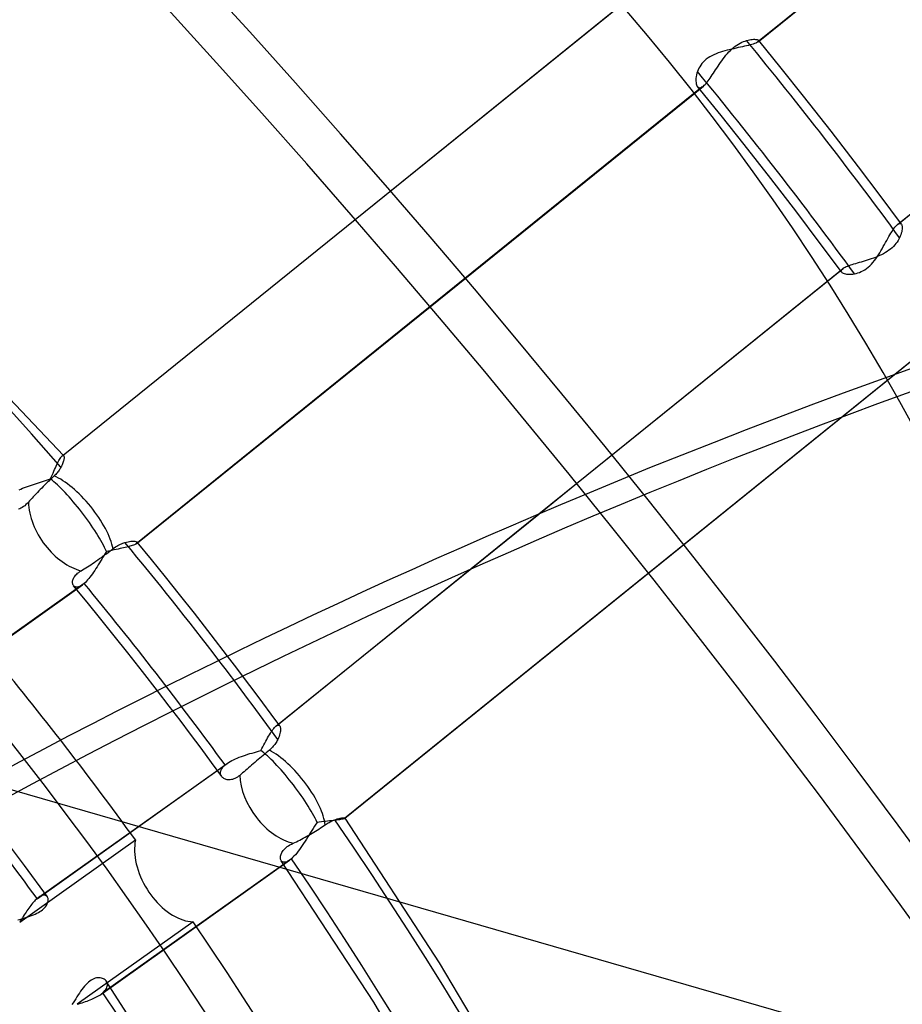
# Model space of a CAD drawing. Header units: millimetres. Extents: x -163 to 160, y -206 to 203.
# Tile 51 of 97: x 39 to 54, y 26 to 42. Entities that reach past the tile are written whole.
import ezdxf

# ---------------------------------------------------------------- set-up
doc = ezdxf.new("R2010")
doc.units = ezdxf.units.MM
doc.layers.add('MAIN-1', color=7, linetype='Continuous')
doc.layers.add('MAIN-2', color=7, linetype='Continuous')

msp = doc.modelspace()

# ---------------------------------------------------------------- linework, layer by layer
at = {"layer": 'MAIN-1'}
for p, q in [((40.106, 35.142), (44.94, 39.045)), ((40.106, 35.141), (44.94, 39.044)), ((40.114, 35.132), (36.484, 38.961)), ((41.339, 33.689), (46.18, 37.598)), ((40.114, 35.132), (40.117, 35.127)), ((40.118, 35.072), (40.116, 35.058)), ((40.117, 35.127), (40.119, 35.122)), ((40.12, 35.084), (40.118, 35.072)), ((40.119, 35.122), (40.12, 35.114)), ((40.12, 35.114), (40.121, 35.105)), ((40.121, 35.095), (40.12, 35.084)), ((40.121, 35.105), (40.121, 35.095)), ((40.046, 34.902), (40.037, 34.889)), ((40.055, 34.915), (40.046, 34.902)), ((40.063, 34.928), (40.055, 34.915)), ((40.07, 34.941), (40.063, 34.928)), ((40.08, 34.96), (40.07, 34.941)), ((40.088, 34.978), (40.08, 34.96)), ((40.096, 34.995), (40.088, 34.978)), ((40.102, 35.012), (40.096, 34.995)), ((40.108, 35.029), (40.102, 35.012)), ((40.112, 35.044), (40.108, 35.029)), ((40.116, 35.058), (40.112, 35.044)), ((39.913, 34.755), (39.891, 34.734)), ((39.935, 34.776), (39.913, 34.755)), ((39.956, 34.796), (39.935, 34.776)), ((39.97, 34.809), (39.956, 34.796)), ((39.982, 34.822), (39.97, 34.809)), ((39.995, 34.836), (39.982, 34.822)), ((40.006, 34.849), (39.995, 34.836)), ((40.017, 34.862), (40.006, 34.849)), ((40.027, 34.876), (40.017, 34.862)), ((40.037, 34.889), (40.027, 34.876)), ((39.727, 34.571), (39.704, 34.547)), ((39.751, 34.595), (39.727, 34.571)), ((39.773, 34.618), (39.751, 34.595)), ((39.796, 34.641), (39.773, 34.618)), ((39.82, 34.664), (39.796, 34.641)), ((39.843, 34.687), (39.82, 34.664)), ((39.867, 34.711), (39.843, 34.687)), ((39.891, 34.734), (39.867, 34.711)), ((47.979, 34.164), (48.606, 34.67)), ((47.983, 34.166), (48.607, 34.669)), ((39.592, 34.429), (39.571, 34.406)), ((39.612, 34.451), (39.592, 34.429)), ((39.634, 34.474), (39.612, 34.451)), ((39.657, 34.498), (39.634, 34.474)), ((39.68, 34.522), (39.657, 34.498)), ((39.704, 34.547), (39.68, 34.522)), ((39.387, 34.253), (39.366, 34.245)), ((39.407, 34.262), (39.387, 34.253)), ((39.428, 34.274), (39.407, 34.262)), ((39.449, 34.287), (39.428, 34.274)), ((39.469, 34.303), (39.449, 34.287)), ((39.489, 34.32), (39.469, 34.303)), ((39.51, 34.34), (39.489, 34.32)), ((39.53, 34.361), (39.51, 34.34)), ((39.55, 34.384), (39.53, 34.361)), ((39.571, 34.406), (39.55, 34.384)), ((40.932, 33.59), (40.953, 33.605)), ((40.953, 33.605), (40.973, 33.619)), ((40.973, 33.619), (40.993, 33.632)), ((40.993, 33.632), (41.013, 33.643)), ((41.013, 33.643), (41.033, 33.654)), ((41.033, 33.654), (41.053, 33.664)), ((41.053, 33.664), (41.073, 33.673)), ((41.073, 33.673), (41.092, 33.68)), ((41.092, 33.68), (41.111, 33.687)), ((41.111, 33.687), (41.129, 33.693)), ((41.129, 33.693), (41.155, 33.7)), ((41.155, 33.7), (41.18, 33.706)), ((41.18, 33.706), (41.203, 33.71)), ((41.203, 33.71), (41.225, 33.713)), ((41.225, 33.713), (41.245, 33.715)), ((41.245, 33.715), (41.263, 33.715)), ((41.263, 33.715), (41.28, 33.714)), ((41.28, 33.714), (41.295, 33.713)), ((41.295, 33.713), (41.307, 33.711)), ((41.307, 33.711), (41.317, 33.707)), ((41.317, 33.707), (41.325, 33.704)), ((41.325, 33.704), (41.33, 33.699)), ((41.566, 33.411), (41.33, 33.699)), ((40.709, 33.426), (40.738, 33.446)), ((40.738, 33.446), (40.765, 33.466)), ((40.765, 33.466), (40.793, 33.487)), ((40.793, 33.487), (40.822, 33.507)), ((40.822, 33.507), (40.851, 33.529)), ((40.851, 33.529), (40.879, 33.55)), ((40.879, 33.55), (40.906, 33.57)), ((40.906, 33.57), (40.932, 33.59)), ((40.453, 33.256), (40.48, 33.273)), ((40.48, 33.273), (40.508, 33.291)), ((40.508, 33.291), (40.535, 33.309)), ((40.535, 33.309), (40.562, 33.326)), ((40.562, 33.326), (40.59, 33.345)), ((40.59, 33.345), (40.619, 33.364)), ((40.619, 33.364), (40.649, 33.385)), ((40.649, 33.385), (40.679, 33.405)), ((40.679, 33.405), (40.709, 33.426)), ((41.801, 33.122), (41.566, 33.411)), ((40.276, 33.099), (40.284, 33.113)), ((40.284, 33.113), (40.293, 33.127)), ((40.293, 33.127), (40.303, 33.142)), ((40.303, 33.142), (40.316, 33.156)), ((40.316, 33.156), (40.33, 33.171)), ((40.33, 33.171), (40.345, 33.185)), ((40.345, 33.185), (40.363, 33.198)), ((40.363, 33.198), (40.381, 33.212)), ((40.381, 33.212), (40.402, 33.224)), ((40.402, 33.224), (40.427, 33.24)), ((40.427, 33.24), (40.453, 33.256)), ((42.033, 32.831), (41.801, 33.122)), ((40.261, 33.045), (40.263, 33.058)), ((40.261, 33.032), (40.261, 33.045)), ((40.262, 33.021), (40.261, 33.032)), ((40.264, 33.01), (40.262, 33.021)), ((40.263, 33.058), (40.266, 33.071)), ((40.267, 32.999), (40.264, 33.01)), ((40.266, 33.071), (40.27, 33.085)), ((40.271, 32.99), (40.267, 32.999)), ((40.27, 33.085), (40.276, 33.099)), ((40.276, 32.981), (40.271, 32.99)), ((40.505, 32.703), (40.279, 32.978)), ((38.88, 31.893), (40.325, 32.922)), ((42.279, 32.521), (42.033, 32.831)), ((40.73, 32.426), (40.505, 32.703)), ((42.556, 32.165), (42.279, 32.521)), ((40.953, 32.149), (40.73, 32.426)), ((41.177, 31.867), (40.953, 32.149)), ((42.829, 31.812), (42.556, 32.165)), ((41.419, 31.558), (41.177, 31.867)), ((41.668, 31.238), (41.419, 31.558))]:
    msp.add_line(p, q, dxfattribs=at)
for centre, major_axis, ratio, start_param, end_param in [((-0.5, -0.433), (86.414, -99.783), 0.75, 0.713724, 3.388402), ((-2.5, -2.165), (-83.796, 96.759), 0.75, -2.427868, -0.857072), ((-27, -23.383), (-83.796, 96.759), 0.75, -3.141592, -0.857072), ((-27, -23.383), (83.141, -96.003), 0.75, 0, 2.284521), ((12.324, 10.673), (-32.176, 37.153), 0.75, -1.567113, -0.62415), ((11.586, 10.033), (-29.931, 34.561), 0.75, -1.638234, -0.593216), ((40.283, 34.06), (-0.598, 0.741), 0.378671, -2.519522, -0.615704), ((73.12, -87.621), (-40.141, -125.833), 0.807621, -2.540505, -2.293043), ((40.283, 34.06), (0.552, -0.776), 0.65974, -2.368129, -1.507724), ((40.283, 34.06), (0.552, -0.776), 0.65974, -1.507724, -0.664159), ((12.324, 10.673), (-32.176, 37.153), 0.75, -1.651237, -1.600422), ((12.091, 10.471), (29.931, -34.561), 0.75, 1.499972, 1.54347)]:
    msp.add_ellipse(centre, major_axis=major_axis, ratio=ratio, start_param=start_param, end_param=end_param, dxfattribs=at)
at = {"layer": 'MAIN-2'}
for p, q in [((60.977, 49.549), (51.601, 41.977)), ((51.613, 41.986), (60.995, 49.562)), ((53.919, 38.96), (63.294, 46.532)), ((53.934, 38.971), (63.31, 46.542)), ((44.94, 39.044), (49.496, 42.723)), ((44.94, 39.045), (49.476, 42.708)), ((51.205, 41.89), (51.232, 41.911)), ((51.232, 41.911), (51.26, 41.931)), ((51.26, 41.931), (51.287, 41.948)), ((51.287, 41.948), (51.314, 41.963)), ((51.314, 41.963), (51.341, 41.977)), ((51.341, 41.977), (51.368, 41.988)), ((51.387, 41.912), (51.353, 41.904)), ((51.368, 41.988), (51.394, 41.998)), ((51.419, 41.919), (51.387, 41.912)), ((51.394, 41.998), (51.419, 42.006)), ((51.419, 42.006), (51.445, 42.013)), ((51.45, 41.926), (51.419, 41.919)), ((51.445, 42.013), (51.469, 42.019)), ((51.479, 41.934), (51.45, 41.926)), ((51.469, 42.019), (51.493, 42.023)), ((51.505, 41.941), (51.479, 41.934)), ((51.493, 42.023), (51.515, 42.025)), ((51.53, 41.949), (51.505, 41.941)), ((51.515, 42.025), (51.535, 42.027)), ((51.551, 41.956), (51.53, 41.949)), ((51.535, 42.027), (51.554, 42.027)), ((51.571, 41.963), (51.551, 41.956)), ((51.554, 42.027), (51.57, 42.026)), ((51.57, 42.026), (51.585, 42.025)), ((51.587, 41.97), (51.571, 41.963)), ((51.585, 42.025), (51.598, 42.022)), ((51.601, 41.977), (51.587, 41.97)), ((51.598, 42.022), (51.608, 42.019)), ((51.603, 41.979), (51.601, 41.977)), ((51.605, 41.98), (51.603, 41.979)), ((51.607, 41.982), (51.605, 41.98)), ((51.609, 41.983), (51.607, 41.982)), ((51.608, 42.019), (51.616, 42.015)), ((51.611, 41.984), (51.609, 41.983)), ((51.613, 41.986), (51.611, 41.984)), ((51.618, 41.99), (51.613, 41.986)), ((51.616, 42.015), (51.621, 42.01)), ((51.621, 41.995), (51.618, 41.99)), ((51.621, 42.01), (51.623, 42.007)), ((51.995, 41.55), (51.621, 42.01)), ((51.623, 41.999), (51.621, 41.995)), ((51.623, 42.007), (51.624, 42.003)), ((51.624, 42.003), (51.623, 41.999)), ((50.845, 41.755), (50.812, 41.737)), ((50.879, 41.772), (50.845, 41.755)), ((50.914, 41.787), (50.879, 41.772)), ((50.949, 41.801), (50.914, 41.787)), ((50.986, 41.813), (50.949, 41.801)), ((51.022, 41.825), (50.986, 41.813)), ((51.059, 41.836), (51.022, 41.825)), ((51.054, 41.733), (51.078, 41.763)), ((51.096, 41.846), (51.059, 41.836)), ((51.078, 41.763), (51.102, 41.791)), ((51.133, 41.855), (51.096, 41.846)), ((51.102, 41.791), (51.127, 41.818)), ((51.127, 41.818), (51.153, 41.844)), ((51.171, 41.864), (51.133, 41.855)), ((51.153, 41.844), (51.179, 41.868)), ((51.208, 41.872), (51.171, 41.864)), ((51.179, 41.868), (51.205, 41.89)), ((51.246, 41.881), (51.208, 41.872)), ((51.282, 41.889), (51.246, 41.881)), ((51.318, 41.896), (51.282, 41.889)), ((51.353, 41.904), (51.318, 41.896)), ((50.661, 41.6), (50.644, 41.573)), ((50.68, 41.625), (50.661, 41.6)), ((50.702, 41.65), (50.68, 41.625)), ((50.727, 41.674), (50.702, 41.65)), ((50.753, 41.697), (50.727, 41.674)), ((50.782, 41.718), (50.753, 41.697)), ((50.812, 41.737), (50.782, 41.718)), ((50.947, 41.582), (50.967, 41.612)), ((50.967, 41.612), (50.988, 41.643)), ((50.988, 41.643), (51.009, 41.673)), ((51.009, 41.673), (51.032, 41.704)), ((51.032, 41.704), (51.054, 41.733)), ((50.59, 41.436), (50.585, 41.408)), ((50.597, 41.465), (50.59, 41.436)), ((50.607, 41.494), (50.597, 41.465)), ((50.617, 41.521), (50.607, 41.494)), ((50.63, 41.547), (50.617, 41.521)), ((50.644, 41.573), (50.63, 41.547)), ((50.834, 41.409), (50.852, 41.436)), ((50.852, 41.436), (50.87, 41.464)), ((50.87, 41.464), (50.889, 41.492)), ((50.889, 41.492), (50.908, 41.522)), ((50.908, 41.522), (50.927, 41.551)), ((50.927, 41.551), (50.947, 41.582)), ((52.365, 41.087), (51.995, 41.55)), ((50.582, 41.381), (50.58, 41.356)), ((50.58, 41.356), (50.581, 41.332)), ((50.581, 41.332), (50.583, 41.309)), ((50.585, 41.408), (50.582, 41.381)), ((50.583, 41.309), (50.587, 41.289)), ((50.587, 41.289), (50.592, 41.272)), ((50.592, 41.272), (50.599, 41.256)), ((50.705, 41.253), (50.72, 41.265)), ((50.72, 41.265), (50.735, 41.28)), ((50.735, 41.28), (50.75, 41.297)), ((50.75, 41.297), (50.766, 41.316)), ((50.766, 41.316), (50.783, 41.337)), ((50.783, 41.337), (50.799, 41.36)), ((50.799, 41.36), (50.817, 41.384)), ((50.817, 41.384), (50.834, 41.409)), ((50.687, 41.24), (41.311, 33.668)), ((46.18, 37.598), (50.705, 41.253)), ((50.599, 41.256), (50.607, 41.244)), ((50.607, 41.244), (50.617, 41.234)), ((50.997, 40.765), (50.607, 41.244)), ((50.617, 41.234), (50.628, 41.228)), ((50.628, 41.228), (50.641, 41.225)), ((50.641, 41.225), (50.655, 41.226)), ((50.655, 41.226), (50.671, 41.231)), ((50.671, 41.231), (50.687, 41.24)), ((50.687, 41.24), (50.69, 41.242)), ((50.69, 41.242), (50.693, 41.244)), ((50.693, 41.244), (50.696, 41.246)), ((50.696, 41.246), (50.699, 41.248)), ((50.699, 41.248), (50.702, 41.25)), ((50.702, 41.25), (50.705, 41.253)), ((52.822, 40.503), (52.365, 41.087)), ((51.382, 40.283), (50.997, 40.765)), ((53.274, 39.915), (52.822, 40.503)), ((51.819, 39.724), (51.382, 40.283)), ((53.631, 39.442), (53.274, 39.915)), ((52.251, 39.162), (51.819, 39.724)), ((53.983, 38.966), (53.631, 39.442)), ((52.622, 38.67), (52.251, 39.162)), ((53.934, 38.971), (53.944, 38.976)), ((53.944, 38.976), (53.954, 38.979)), ((53.954, 38.979), (53.962, 38.979)), ((53.962, 38.979), (53.97, 38.977)), ((53.97, 38.977), (53.977, 38.973)), ((53.794, 38.791), (53.811, 38.819)), ((53.811, 38.819), (53.828, 38.846)), ((53.828, 38.846), (53.844, 38.872)), ((53.844, 38.872), (53.86, 38.895)), ((53.86, 38.895), (53.876, 38.915)), ((53.876, 38.915), (53.891, 38.933)), ((53.891, 38.933), (53.905, 38.948)), ((53.905, 38.948), (53.919, 38.96)), ((53.919, 38.96), (53.921, 38.962)), ((53.921, 38.962), (53.924, 38.964)), ((53.924, 38.964), (53.926, 38.966)), ((53.926, 38.966), (53.929, 38.968)), ((53.929, 38.968), (53.931, 38.969)), ((53.931, 38.969), (53.934, 38.971)), ((53.982, 38.815), (53.974, 38.791)), ((53.977, 38.973), (53.983, 38.966)), ((53.988, 38.838), (53.982, 38.815)), ((53.983, 38.966), (53.989, 38.957)), ((53.993, 38.859), (53.988, 38.838)), ((53.989, 38.957), (53.993, 38.945)), ((53.993, 38.945), (53.995, 38.932)), ((53.995, 38.88), (53.993, 38.859)), ((53.995, 38.932), (53.997, 38.916)), ((53.997, 38.899), (53.995, 38.88)), ((53.997, 38.916), (53.997, 38.899)), ((52.989, 38.175), (52.622, 38.67)), ((53.703, 38.628), (53.721, 38.662)), ((53.721, 38.662), (53.74, 38.696)), ((53.74, 38.696), (53.758, 38.729)), ((53.758, 38.729), (53.776, 38.76)), ((53.776, 38.76), (53.794, 38.791)), ((53.911, 38.669), (53.893, 38.645)), ((53.927, 38.693), (53.911, 38.669)), ((53.941, 38.717), (53.927, 38.693)), ((53.953, 38.741), (53.941, 38.717)), ((53.965, 38.766), (53.953, 38.741)), ((53.974, 38.791), (53.965, 38.766)), ((53.604, 38.458), (53.624, 38.491)), ((53.624, 38.491), (53.645, 38.525)), ((53.645, 38.525), (53.664, 38.559)), ((53.664, 38.559), (53.684, 38.594)), ((53.684, 38.594), (53.703, 38.628)), ((53.718, 38.494), (53.686, 38.476)), ((53.747, 38.513), (53.718, 38.494)), ((53.776, 38.533), (53.747, 38.513)), ((53.803, 38.554), (53.776, 38.533)), ((53.828, 38.575), (53.803, 38.554)), ((53.852, 38.598), (53.828, 38.575)), ((53.873, 38.621), (53.852, 38.598)), ((53.893, 38.645), (53.873, 38.621)), ((53.283, 38.328), (53.251, 38.319)), ((53.315, 38.337), (53.283, 38.328)), ((53.348, 38.347), (53.315, 38.337)), ((53.382, 38.357), (53.348, 38.347)), ((53.416, 38.367), (53.382, 38.357)), ((53.45, 38.378), (53.416, 38.367)), ((53.484, 38.39), (53.45, 38.378)), ((53.519, 38.402), (53.484, 38.39)), ((53.487, 38.303), (53.512, 38.331)), ((53.512, 38.331), (53.537, 38.361)), ((53.553, 38.415), (53.519, 38.402)), ((53.537, 38.361), (53.56, 38.393)), ((53.587, 38.429), (53.553, 38.415)), ((53.56, 38.393), (53.582, 38.425)), ((53.582, 38.425), (53.604, 38.458)), ((53.621, 38.444), (53.587, 38.429)), ((53.654, 38.46), (53.621, 38.444)), ((53.686, 38.476), (53.654, 38.46)), ((48.606, 34.67), (53.005, 38.222)), ((48.607, 34.669), (53.02, 38.233)), ((52.985, 38.197), (52.984, 38.189)), ((52.984, 38.189), (52.985, 38.182)), ((52.989, 38.205), (52.985, 38.197)), ((52.985, 38.182), (52.989, 38.174)), ((52.995, 38.213), (52.989, 38.205)), ((52.989, 38.174), (52.997, 38.167)), ((53.005, 38.222), (52.995, 38.213)), ((52.997, 38.167), (53.007, 38.159)), ((53.007, 38.224), (53.005, 38.222)), ((53.009, 38.226), (53.007, 38.224)), ((53.007, 38.159), (53.021, 38.153)), ((53.012, 38.228), (53.009, 38.226)), ((53.015, 38.229), (53.012, 38.228)), ((53.017, 38.231), (53.015, 38.229)), ((53.02, 38.233), (53.017, 38.231)), ((53.034, 38.241), (53.02, 38.233)), ((53.051, 38.25), (53.034, 38.241)), ((53.07, 38.258), (53.051, 38.25)), ((53.091, 38.267), (53.07, 38.258)), ((53.114, 38.275), (53.091, 38.267)), ((53.138, 38.284), (53.114, 38.275)), ((53.164, 38.292), (53.138, 38.284)), ((53.192, 38.301), (53.164, 38.292)), ((53.221, 38.31), (53.192, 38.301)), ((53.251, 38.319), (53.221, 38.31)), ((53.261, 38.157), (53.29, 38.167)), ((53.29, 38.167), (53.318, 38.179)), ((53.318, 38.179), (53.347, 38.193)), ((53.347, 38.193), (53.377, 38.21)), ((53.377, 38.21), (53.405, 38.23)), ((53.405, 38.23), (53.433, 38.252)), ((53.433, 38.252), (53.46, 38.276)), ((53.46, 38.276), (53.487, 38.303)), ((53.021, 38.153), (53.037, 38.148)), ((53.037, 38.148), (53.056, 38.143)), ((53.056, 38.143), (53.077, 38.14)), ((53.077, 38.14), (53.1, 38.137)), ((53.1, 38.137), (53.125, 38.137)), ((53.125, 38.137), (53.151, 38.137)), ((53.151, 38.137), (53.178, 38.14)), ((53.178, 38.14), (53.207, 38.144)), ((53.207, 38.144), (53.234, 38.15)), ((53.234, 38.15), (53.261, 38.157)), ((54.162, 36.71), (44.765, 29.121)), ((44.771, 29.125), (54.186, 36.727)), ((40.035, 35.051), (40.045, 35.069)), ((40.045, 35.069), (40.055, 35.086)), ((40.055, 35.086), (40.065, 35.1)), ((40.065, 35.1), (40.074, 35.112)), ((40.074, 35.112), (40.082, 35.122)), ((40.082, 35.122), (40.09, 35.129)), ((40.09, 35.129), (40.106, 35.142)), ((40.09, 35.129), (40.091, 35.13)), ((40.091, 35.13), (40.093, 35.131)), ((40.093, 35.131), (40.094, 35.132)), ((40.094, 35.132), (40.096, 35.133)), ((40.096, 35.133), (40.097, 35.134)), ((40.097, 35.134), (40.099, 35.134)), ((40.099, 35.134), (40.106, 35.141)), ((40.099, 35.134), (40.102, 35.136)), ((40.102, 35.136), (40.105, 35.136)), ((40.105, 35.136), (40.107, 35.136)), ((40.107, 35.136), (40.11, 35.135)), ((40.11, 35.135), (40.112, 35.134)), ((40.112, 35.134), (40.114, 35.132)), ((39.951, 34.872), (39.964, 34.902)), ((39.964, 34.902), (39.977, 34.93)), ((39.977, 34.93), (39.989, 34.957)), ((39.989, 34.957), (40.001, 34.983)), ((40.001, 34.983), (40.012, 35.007)), ((40.012, 35.007), (40.024, 35.03)), ((40.024, 35.03), (40.035, 35.051)), ((39.832, 34.724), (39.865, 34.735)), ((39.865, 34.735), (39.896, 34.746)), ((39.896, 34.746), (39.91, 34.778)), ((39.91, 34.778), (39.924, 34.81)), ((39.924, 34.81), (39.938, 34.841)), ((39.938, 34.841), (39.951, 34.872)), ((39.376, 34.566), (39.405, 34.579)), ((39.405, 34.579), (39.435, 34.591)), ((39.435, 34.591), (39.466, 34.603)), ((39.466, 34.603), (39.498, 34.615)), ((39.498, 34.615), (39.531, 34.627)), ((39.531, 34.627), (39.564, 34.638)), ((39.564, 34.638), (39.597, 34.649)), ((39.597, 34.649), (39.631, 34.66)), ((39.631, 34.66), (39.665, 34.671)), ((39.665, 34.671), (39.699, 34.681)), ((39.699, 34.681), (39.733, 34.692)), ((39.733, 34.692), (39.766, 34.702)), ((39.766, 34.702), (39.799, 34.713)), ((39.799, 34.713), (39.832, 34.724)), ((43.629, 30.651), (47.979, 34.164)), ((43.644, 30.661), (47.983, 34.166)), ((41.077, 33.598), (41.047, 33.592)), ((41.106, 33.605), (41.077, 33.598)), ((41.134, 33.611), (41.106, 33.605)), ((41.16, 33.618), (41.134, 33.611)), ((41.186, 33.624), (41.16, 33.618)), ((41.209, 33.63), (41.186, 33.624)), ((41.231, 33.637), (41.209, 33.63)), ((41.251, 33.643), (41.231, 33.637)), ((41.269, 33.649), (41.251, 33.643)), ((41.285, 33.655), (41.269, 33.649)), ((41.299, 33.662), (41.285, 33.655)), ((41.311, 33.668), (41.299, 33.662)), ((41.313, 33.669), (41.311, 33.668)), ((41.315, 33.67), (41.313, 33.669)), ((41.317, 33.672), (41.315, 33.67)), ((41.319, 33.673), (41.317, 33.672)), ((41.321, 33.674), (41.319, 33.673)), ((41.323, 33.676), (41.321, 33.674)), ((41.322, 33.676), (41.339, 33.689)), ((41.327, 33.68), (41.323, 33.676)), ((41.331, 33.684), (41.327, 33.68)), ((41.33, 33.699), (41.332, 33.696)), ((41.333, 33.688), (41.331, 33.684)), ((41.332, 33.696), (41.333, 33.692)), ((41.333, 33.692), (41.333, 33.688)), ((40.764, 33.449), (40.744, 33.417)), ((40.783, 33.481), (40.764, 33.449)), ((40.802, 33.512), (40.783, 33.481)), ((40.822, 33.543), (40.802, 33.512)), ((40.855, 33.55), (40.822, 33.543)), ((40.887, 33.558), (40.855, 33.55)), ((40.92, 33.565), (40.887, 33.558)), ((40.952, 33.572), (40.92, 33.565)), ((40.984, 33.579), (40.952, 33.572)), ((41.016, 33.585), (40.984, 33.579)), ((41.047, 33.592), (41.016, 33.585)), ((40.667, 33.291), (40.648, 33.26)), ((40.687, 33.322), (40.667, 33.291)), ((40.706, 33.354), (40.687, 33.322)), ((40.725, 33.385), (40.706, 33.354)), ((40.744, 33.417), (40.725, 33.385)), ((40.55, 33.12), (40.531, 33.095)), ((40.57, 33.145), (40.55, 33.12)), ((40.589, 33.173), (40.57, 33.145)), ((40.609, 33.201), (40.589, 33.173)), ((40.629, 33.23), (40.609, 33.201)), ((40.648, 33.26), (40.629, 33.23)), ((40.454, 33.015), (37.34, 30.801)), ((40.283, 32.973), (40.276, 32.981)), ((40.291, 32.966), (40.283, 32.973)), ((40.301, 32.961), (40.291, 32.966)), ((40.311, 32.957), (40.301, 32.961)), ((40.322, 32.955), (40.311, 32.957)), ((40.334, 32.955), (40.322, 32.955)), ((40.325, 32.922), (40.424, 32.992)), ((40.347, 32.956), (40.334, 32.955)), ((40.361, 32.96), (40.347, 32.956)), ((40.376, 32.965), (40.361, 32.96)), ((40.392, 32.972), (40.376, 32.965)), ((40.408, 32.981), (40.392, 32.972)), ((40.424, 32.992), (40.408, 32.981)), ((40.429, 32.995), (40.424, 32.992)), ((40.434, 32.999), (40.429, 32.995)), ((40.439, 33.003), (40.434, 32.999)), ((40.444, 33.007), (40.439, 33.003)), ((40.449, 33.011), (40.444, 33.007)), ((40.454, 33.015), (40.449, 33.011)), ((40.473, 33.033), (40.454, 33.015)), ((40.492, 33.052), (40.473, 33.033)), ((40.511, 33.073), (40.492, 33.052)), ((40.531, 33.095), (40.511, 33.073)), ((42.982, 31.611), (42.829, 31.812)), ((43.125, 31.421), (42.982, 31.611)), ((43.268, 31.23), (43.125, 31.421)), ((41.863, 30.984), (41.668, 31.238)), ((43.41, 31.04), (43.268, 31.23)), ((42.041, 30.749), (41.863, 30.984)), ((43.551, 30.848), (43.41, 31.04)), ((43.691, 30.656), (43.551, 30.848)), ((42.215, 30.517), (42.041, 30.749)), ((43.636, 30.656), (43.639, 30.658)), ((43.639, 30.658), (43.641, 30.66)), ((43.641, 30.66), (43.644, 30.661)), ((43.644, 30.661), (43.654, 30.666)), ((43.654, 30.666), (43.663, 30.668)), ((43.663, 30.668), (43.671, 30.669)), ((43.671, 30.669), (43.679, 30.667)), ((43.679, 30.667), (43.686, 30.663)), ((43.686, 30.663), (43.692, 30.656)), ((42.388, 30.285), (42.215, 30.517)), ((43.506, 30.484), (43.521, 30.509)), ((43.521, 30.509), (43.536, 30.533)), ((43.536, 30.533), (43.55, 30.556)), ((43.55, 30.556), (43.565, 30.576)), ((43.565, 30.576), (43.578, 30.595)), ((43.578, 30.595), (43.592, 30.612)), ((43.592, 30.612), (43.605, 30.627)), ((43.605, 30.627), (43.617, 30.64)), ((43.617, 30.64), (43.629, 30.651)), ((43.629, 30.651), (43.631, 30.653)), ((43.631, 30.653), (43.634, 30.655)), ((43.634, 30.655), (43.636, 30.656)), ((43.689, 30.506), (43.681, 30.482)), ((43.695, 30.529), (43.689, 30.506)), ((43.692, 30.656), (43.697, 30.647)), ((43.7, 30.55), (43.695, 30.529)), ((43.697, 30.647), (43.701, 30.636)), ((43.703, 30.571), (43.7, 30.55)), ((43.701, 30.636), (43.703, 30.622)), ((43.703, 30.622), (43.705, 30.607)), ((43.704, 30.59), (43.703, 30.571)), ((43.705, 30.607), (43.704, 30.59)), ((43.411, 30.311), (43.427, 30.341)), ((43.427, 30.341), (43.443, 30.371)), ((43.443, 30.371), (43.459, 30.401)), ((43.459, 30.401), (43.475, 30.429)), ((43.475, 30.429), (43.491, 30.457)), ((43.491, 30.457), (43.506, 30.484)), ((43.597, 30.334), (43.583, 30.318)), ((43.609, 30.35), (43.597, 30.334)), ((43.621, 30.367), (43.609, 30.35)), ((43.632, 30.383), (43.621, 30.367)), ((43.642, 30.4), (43.632, 30.383)), ((43.651, 30.416), (43.642, 30.4)), ((43.66, 30.432), (43.651, 30.416)), ((43.671, 30.458), (43.66, 30.432)), ((43.681, 30.482), (43.671, 30.458)), ((42.56, 30.052), (42.388, 30.285)), ((43.091, 30.161), (43.127, 30.173)), ((43.127, 30.173), (43.163, 30.185)), ((43.163, 30.185), (43.199, 30.196)), ((43.199, 30.196), (43.235, 30.207)), ((43.235, 30.207), (43.272, 30.218)), ((43.272, 30.218), (43.307, 30.228)), ((43.307, 30.228), (43.342, 30.239)), ((43.342, 30.239), (43.377, 30.25)), ((43.377, 30.25), (43.394, 30.28)), ((43.394, 30.28), (43.411, 30.311)), ((43.442, 30.189), (43.415, 30.166)), ((43.469, 30.212), (43.442, 30.189)), ((43.495, 30.234), (43.469, 30.212)), ((43.52, 30.255), (43.495, 30.234)), ((43.537, 30.27), (43.52, 30.255)), ((43.553, 30.286), (43.537, 30.27)), ((43.569, 30.302), (43.553, 30.286)), ((43.583, 30.318), (43.569, 30.302)), ((90.413, 14.824), (37.62, 30.064)), ((39.673, 27.794), (42.787, 30.009)), ((39.703, 27.817), (42.82, 30.034)), ((42.731, 29.818), (42.56, 30.052)), ((42.772, 29.995), (42.787, 30.009)), ((42.787, 30.009), (42.792, 30.013)), ((42.792, 30.013), (42.797, 30.017)), ((42.797, 30.017), (42.803, 30.022)), ((42.803, 30.022), (42.808, 30.026)), ((42.808, 30.026), (42.814, 30.03)), ((42.814, 30.03), (42.82, 30.035)), ((42.82, 30.035), (42.843, 30.05)), ((42.843, 30.05), (42.869, 30.066)), ((42.869, 30.066), (42.896, 30.081)), ((42.896, 30.081), (42.926, 30.095)), ((42.926, 30.095), (42.957, 30.11)), ((42.957, 30.11), (42.989, 30.123)), ((42.989, 30.123), (43.022, 30.136)), ((43.022, 30.136), (43.056, 30.149)), ((43.056, 30.149), (43.091, 30.161)), ((43.254, 30.028), (43.226, 30.005)), ((43.281, 30.052), (43.254, 30.028)), ((43.309, 30.075), (43.281, 30.052)), ((43.336, 30.098), (43.309, 30.075)), ((43.362, 30.12), (43.336, 30.098)), ((43.388, 30.143), (43.362, 30.12)), ((43.415, 30.166), (43.388, 30.143)), ((42.712, 29.884), (42.713, 29.897)), ((42.712, 29.871), (42.712, 29.884)), ((42.713, 29.859), (42.712, 29.871)), ((42.713, 29.897), (42.716, 29.911)), ((42.716, 29.847), (42.713, 29.859)), ((42.716, 29.911), (42.721, 29.925)), ((42.721, 29.835), (42.716, 29.847)), ((42.721, 29.925), (42.728, 29.939)), ((42.728, 29.939), (42.736, 29.953)), ((42.736, 29.953), (42.746, 29.967)), ((42.746, 29.967), (42.758, 29.981)), ((42.758, 29.981), (42.772, 29.995)), ((43.052, 29.857), (43.03, 29.837)), ((43.076, 29.877), (43.052, 29.857)), ((43.1, 29.897), (43.076, 29.877)), ((43.125, 29.919), (43.1, 29.897)), ((43.15, 29.94), (43.125, 29.919)), ((43.174, 29.96), (43.15, 29.94)), ((43.2, 29.982), (43.174, 29.96)), ((43.226, 30.005), (43.2, 29.982)), ((42.727, 29.824), (42.721, 29.835)), ((42.734, 29.814), (42.727, 29.824)), ((42.743, 29.804), (42.734, 29.814)), ((42.753, 29.795), (42.743, 29.804)), ((42.764, 29.787), (42.753, 29.795)), ((42.777, 29.78), (42.764, 29.787)), ((42.791, 29.774), (42.777, 29.78)), ((42.805, 29.769), (42.791, 29.774)), ((42.821, 29.765), (42.805, 29.769)), ((42.838, 29.763), (42.821, 29.765)), ((42.855, 29.762), (42.838, 29.763)), ((42.873, 29.763), (42.855, 29.762)), ((42.892, 29.766), (42.873, 29.763)), ((42.911, 29.77), (42.892, 29.766)), ((42.93, 29.777), (42.911, 29.77)), ((42.95, 29.785), (42.93, 29.777)), ((42.97, 29.795), (42.95, 29.785)), ((42.99, 29.807), (42.97, 29.795)), ((43.01, 29.822), (42.99, 29.807)), ((43.03, 29.837), (43.01, 29.822)), ((44.311, 29.057), (44.288, 29.026)), ((44.346, 29.062), (44.311, 29.057)), ((44.381, 29.066), (44.346, 29.062)), ((44.416, 29.071), (44.381, 29.066)), ((44.451, 29.075), (44.416, 29.071)), ((44.441, 29.016), (44.458, 29.027)), ((44.484, 29.078), (44.451, 29.075)), ((44.458, 29.027), (44.475, 29.038)), ((44.475, 29.038), (44.492, 29.048)), ((44.517, 29.082), (44.484, 29.078)), ((44.492, 29.048), (44.508, 29.058)), ((44.508, 29.058), (44.524, 29.067)), ((44.548, 29.086), (44.517, 29.082)), ((44.524, 29.067), (44.54, 29.075)), ((44.54, 29.075), (44.556, 29.082)), ((44.578, 29.089), (44.548, 29.086)), ((44.556, 29.082), (44.572, 29.089)), ((44.572, 29.089), (44.587, 29.095)), ((44.606, 29.092), (44.578, 29.089)), ((44.587, 29.095), (44.602, 29.101)), ((44.602, 29.101), (44.622, 29.108)), ((44.633, 29.096), (44.606, 29.092)), ((44.622, 29.108), (44.641, 29.114)), ((44.657, 29.099), (44.633, 29.096)), ((44.641, 29.114), (44.66, 29.119)), ((44.68, 29.102), (44.657, 29.099)), ((44.66, 29.119), (44.677, 29.123)), ((44.677, 29.123), (44.693, 29.126)), ((44.7, 29.106), (44.68, 29.102)), ((44.693, 29.126), (44.708, 29.129)), ((44.718, 29.109), (44.7, 29.106)), ((44.708, 29.129), (44.722, 29.131)), ((44.734, 29.112), (44.718, 29.109)), ((44.722, 29.131), (44.734, 29.132)), ((44.734, 29.132), (44.744, 29.132)), ((44.747, 29.115), (44.734, 29.112)), ((44.744, 29.132), (44.753, 29.132)), ((44.757, 29.118), (44.747, 29.115)), ((44.753, 29.132), (44.761, 29.132)), ((44.765, 29.121), (44.757, 29.118)), ((44.761, 29.132), (44.767, 29.131)), ((44.766, 29.122), (44.765, 29.121)), ((44.768, 29.122), (44.766, 29.122)), ((44.767, 29.131), (44.771, 29.13)), ((44.769, 29.123), (44.768, 29.122)), ((44.77, 29.124), (44.769, 29.123)), ((44.771, 29.124), (44.77, 29.124)), ((44.771, 29.13), (44.773, 29.128)), ((44.772, 29.125), (44.771, 29.125)), ((44.771, 29.125), (44.771, 29.124)), ((44.773, 29.126), (44.772, 29.125)), ((44.773, 29.128), (44.773, 29.128)), ((44.773, 29.128), (44.773, 29.127)), ((46.338, 26.734), (44.773, 29.128)), ((44.773, 29.127), (44.773, 29.127)), ((44.773, 29.127), (44.773, 29.126)), ((44.2, 28.889), (44.177, 28.854)), ((44.222, 28.925), (44.2, 28.889)), ((44.2, 28.861), (44.228, 28.878)), ((44.244, 28.959), (44.222, 28.925)), ((44.228, 28.878), (44.255, 28.894)), ((44.266, 28.993), (44.244, 28.959)), ((44.255, 28.894), (44.283, 28.912)), ((44.288, 29.026), (44.266, 28.993)), ((44.283, 28.912), (44.311, 28.929)), ((44.311, 28.929), (44.34, 28.947)), ((44.34, 28.947), (44.367, 28.965)), ((44.367, 28.965), (44.393, 28.983)), ((44.393, 28.983), (44.418, 29)), ((44.418, 29), (44.441, 29.016)), ((39.468, 28.342), (39.085, 28.854)), ((39.386, 27.404), (41.302, 28.767)), ((41.295, 28.721), (41.29, 28.674)), ((41.302, 28.767), (41.295, 28.721)), ((43.887, 28.698), (43.914, 28.711)), ((43.914, 28.711), (43.942, 28.724)), ((43.942, 28.724), (43.97, 28.738)), ((43.97, 28.738), (43.997, 28.751)), ((43.997, 28.751), (44.024, 28.765)), ((44.024, 28.765), (44.052, 28.78)), ((44.052, 28.78), (44.082, 28.795)), ((44.087, 28.71), (44.064, 28.676)), ((44.082, 28.795), (44.111, 28.811)), ((44.11, 28.746), (44.087, 28.71)), ((44.132, 28.781), (44.11, 28.746)), ((44.111, 28.811), (44.141, 28.828)), ((44.155, 28.818), (44.132, 28.781)), ((44.141, 28.828), (44.171, 28.845)), ((44.177, 28.854), (44.155, 28.818)), ((44.171, 28.845), (44.2, 28.861)), ((41.29, 28.674), (41.288, 28.625)), ((41.288, 28.625), (41.289, 28.577)), ((41.289, 28.577), (41.292, 28.528)), ((43.713, 28.529), (43.719, 28.545)), ((43.719, 28.545), (43.727, 28.561)), ((43.727, 28.561), (43.737, 28.577)), ((43.737, 28.577), (43.749, 28.593)), ((43.749, 28.593), (43.763, 28.609)), ((43.763, 28.609), (43.779, 28.625)), ((43.779, 28.625), (43.797, 28.641)), ((43.797, 28.641), (43.816, 28.656)), ((43.816, 28.656), (43.838, 28.67)), ((43.838, 28.67), (43.861, 28.685)), ((43.861, 28.685), (43.887, 28.698)), ((43.972, 28.55), (43.95, 28.523)), ((43.995, 28.579), (43.972, 28.55)), ((44.018, 28.61), (43.995, 28.579)), ((44.041, 28.642), (44.018, 28.61)), ((44.064, 28.676), (44.041, 28.642)), ((40.729, 26.209), (43.854, 28.433)), ((43.884, 28.456), (40.762, 26.235)), ((41.292, 28.528), (41.298, 28.477)), ((41.298, 28.477), (41.306, 28.426)), ((41.306, 28.426), (41.317, 28.373)), ((43.703, 28.485), (43.705, 28.499)), ((43.703, 28.472), (43.703, 28.485)), ((43.704, 28.459), (43.703, 28.472)), ((43.706, 28.447), (43.704, 28.459)), ((43.705, 28.499), (43.708, 28.514)), ((43.709, 28.437), (43.706, 28.447)), ((43.708, 28.514), (43.713, 28.529)), ((43.714, 28.427), (43.709, 28.437)), ((43.72, 28.418), (43.714, 28.427)), ((45.249, 26.08), (43.717, 28.423)), ((43.727, 28.411), (43.72, 28.418)), ((43.736, 28.405), (43.727, 28.411)), ((43.745, 28.401), (43.736, 28.405)), ((43.755, 28.398), (43.745, 28.401)), ((43.767, 28.397), (43.755, 28.398)), ((43.779, 28.398), (43.767, 28.397)), ((43.793, 28.401), (43.779, 28.398)), ((43.807, 28.406), (43.793, 28.401)), ((43.822, 28.413), (43.807, 28.406)), ((43.838, 28.422), (43.822, 28.413)), ((43.854, 28.432), (43.838, 28.422)), ((43.859, 28.436), (43.854, 28.432)), ((43.864, 28.44), (43.859, 28.436)), ((43.869, 28.443), (43.864, 28.44)), ((43.874, 28.447), (43.869, 28.443)), ((43.879, 28.451), (43.874, 28.447)), ((43.884, 28.456), (43.879, 28.451)), ((43.905, 28.476), (43.884, 28.456)), ((43.927, 28.498), (43.905, 28.476)), ((43.95, 28.523), (43.927, 28.498)), ((39.844, 27.826), (39.468, 28.342)), ((41.317, 28.373), (41.331, 28.319)), ((41.331, 28.319), (41.347, 28.265)), ((41.347, 28.265), (41.366, 28.211)), ((41.366, 28.211), (41.387, 28.157)), ((41.387, 28.157), (41.411, 28.104)), ((41.411, 28.104), (41.437, 28.052)), ((41.437, 28.052), (41.465, 28.001)), ((41.465, 28.001), (41.494, 27.952)), ((41.494, 27.952), (41.525, 27.904)), ((41.525, 27.904), (41.557, 27.859)), ((39.615, 27.735), (39.599, 27.718)), ((39.629, 27.752), (39.615, 27.735)), ((39.644, 27.767), (39.629, 27.752)), ((39.659, 27.781), (39.644, 27.767)), ((39.673, 27.794), (39.659, 27.781)), ((39.678, 27.798), (39.673, 27.794)), ((39.683, 27.802), (39.678, 27.798)), ((39.688, 27.806), (39.683, 27.802)), ((39.693, 27.81), (39.688, 27.806)), ((39.698, 27.814), (39.693, 27.81)), ((39.703, 27.817), (39.698, 27.814)), ((39.722, 27.83), (39.703, 27.817)), ((39.74, 27.84), (39.722, 27.83)), ((39.757, 27.847), (39.74, 27.84)), ((39.774, 27.851), (39.757, 27.847)), ((39.788, 27.853), (39.774, 27.851)), ((39.802, 27.852), (39.788, 27.853)), ((39.814, 27.849), (39.802, 27.852)), ((39.825, 27.844), (39.814, 27.849)), ((39.835, 27.837), (39.825, 27.844)), ((39.843, 27.828), (39.835, 27.837)), ((39.842, 27.708), (39.848, 27.724)), ((39.848, 27.819), (39.843, 27.828)), ((39.853, 27.808), (39.848, 27.819)), ((39.848, 27.724), (39.853, 27.74)), ((39.856, 27.796), (39.853, 27.808)), ((39.853, 27.74), (39.856, 27.755)), ((39.857, 27.783), (39.856, 27.796)), ((39.856, 27.755), (39.857, 27.769)), ((39.857, 27.769), (39.857, 27.783)), ((41.557, 27.859), (41.591, 27.814)), ((41.591, 27.814), (41.627, 27.771)), ((41.627, 27.771), (41.664, 27.729)), ((41.664, 27.729), (41.704, 27.688)), ((39.492, 27.572), (39.477, 27.549)), ((39.507, 27.595), (39.492, 27.572)), ((39.523, 27.617), (39.507, 27.595)), ((39.538, 27.639), (39.523, 27.617)), ((39.554, 27.66), (39.538, 27.639)), ((39.569, 27.68), (39.554, 27.66)), ((39.584, 27.699), (39.569, 27.68)), ((39.599, 27.718), (39.584, 27.699)), ((39.671, 27.553), (39.696, 27.566)), ((39.696, 27.566), (39.721, 27.581)), ((39.721, 27.581), (39.743, 27.595)), ((39.743, 27.595), (39.763, 27.611)), ((39.763, 27.611), (39.781, 27.626)), ((39.781, 27.626), (39.797, 27.643)), ((39.797, 27.643), (39.812, 27.659)), ((39.812, 27.659), (39.824, 27.676)), ((39.824, 27.676), (39.834, 27.692)), ((39.834, 27.692), (39.842, 27.708)), ((41.704, 27.688), (41.744, 27.65)), ((41.744, 27.65), (41.786, 27.614)), ((41.786, 27.614), (41.829, 27.581)), ((41.829, 27.581), (41.872, 27.55)), ((39.355, 27.442), (39.389, 27.452)), ((39.401, 27.429), (39.386, 27.404)), ((39.389, 27.452), (39.423, 27.462)), ((39.416, 27.453), (39.401, 27.429)), ((39.431, 27.477), (39.416, 27.453)), ((39.423, 27.462), (39.457, 27.472)), ((39.446, 27.501), (39.431, 27.477)), ((39.462, 27.525), (39.446, 27.501)), ((39.457, 27.472), (39.489, 27.482)), ((39.477, 27.549), (39.462, 27.525)), ((39.489, 27.482), (39.522, 27.493)), ((39.522, 27.493), (39.553, 27.504)), ((39.553, 27.504), (39.584, 27.515)), ((39.584, 27.515), (39.614, 27.527)), ((39.614, 27.527), (39.643, 27.54)), ((39.643, 27.54), (39.671, 27.553)), ((42.256, 27.411), (40.335, 26.045)), ((41.872, 27.55), (41.915, 27.522)), ((41.915, 27.522), (41.959, 27.498)), ((41.959, 27.498), (42.002, 27.476)), ((42.002, 27.476), (42.044, 27.458)), ((42.044, 27.458), (42.086, 27.443)), ((42.086, 27.443), (42.129, 27.43)), ((42.129, 27.43), (42.171, 27.421)), ((42.171, 27.421), (42.213, 27.414)), ((42.213, 27.414), (42.256, 27.411)), ((47.783, 24.291), (46.338, 26.734)), ((40.547, 26.428), (40.525, 26.41)), ((40.57, 26.444), (40.547, 26.428)), ((40.592, 26.457), (40.57, 26.444)), ((40.615, 26.468), (40.592, 26.457)), ((40.638, 26.476), (40.615, 26.468)), ((40.659, 26.481), (40.638, 26.476)), ((40.68, 26.484), (40.659, 26.481)), ((40.701, 26.485), (40.68, 26.484)), ((40.72, 26.484), (40.701, 26.485)), ((40.738, 26.48), (40.72, 26.484)), ((40.756, 26.475), (40.738, 26.48)), ((40.772, 26.469), (40.756, 26.475)), ((40.786, 26.46), (40.772, 26.469)), ((40.799, 26.45), (40.786, 26.46)), ((40.811, 26.439), (40.799, 26.45)), ((40.821, 26.427), (40.811, 26.439)), ((42.151, 24.361), (40.82, 26.428)), ((40.829, 26.413), (40.821, 26.427)), ((40.395, 26.261), (40.374, 26.232)), ((40.415, 26.29), (40.395, 26.261)), ((40.436, 26.317), (40.415, 26.29)), ((40.458, 26.343), (40.436, 26.317)), ((40.48, 26.368), (40.458, 26.343)), ((40.502, 26.39), (40.48, 26.368)), ((40.525, 26.41), (40.502, 26.39)), ((40.781, 26.254), (40.798, 26.272)), ((40.798, 26.272), (40.812, 26.291)), ((40.812, 26.291), (40.823, 26.309)), ((40.823, 26.309), (40.831, 26.328)), ((40.835, 26.397), (40.829, 26.413)), ((40.831, 26.328), (40.836, 26.346)), ((40.838, 26.381), (40.835, 26.397)), ((40.836, 26.346), (40.838, 26.364)), ((40.838, 26.364), (40.838, 26.381)), ((40.292, 26.105), (40.272, 26.072)), ((40.313, 26.138), (40.292, 26.105)), ((40.333, 26.17), (40.313, 26.138)), ((40.354, 26.201), (40.333, 26.17)), ((40.374, 26.232), (40.354, 26.201)), ((40.475, 26.089), (40.502, 26.099)), ((40.502, 26.099), (40.528, 26.108)), ((40.528, 26.108), (40.554, 26.118)), ((40.554, 26.118), (40.579, 26.129)), ((40.579, 26.129), (40.603, 26.139)), ((40.603, 26.139), (40.627, 26.15)), ((40.627, 26.15), (40.649, 26.161)), ((40.649, 26.161), (40.671, 26.173)), ((40.671, 26.173), (40.691, 26.185)), ((40.691, 26.185), (40.711, 26.197)), ((40.711, 26.197), (40.729, 26.209)), ((40.729, 26.209), (40.735, 26.214)), ((40.735, 26.214), (40.74, 26.218)), ((40.74, 26.218), (40.746, 26.222)), ((40.746, 26.222), (40.751, 26.226)), ((40.751, 26.226), (40.757, 26.231)), ((40.757, 26.231), (40.762, 26.235)), ((40.762, 26.235), (40.781, 26.254)), ((40.272, 26.072), (40.251, 26.039)), ((40.335, 26.045), (40.364, 26.053)), ((40.364, 26.053), (40.392, 26.062)), ((40.392, 26.062), (40.42, 26.071)), ((40.42, 26.071), (40.447, 26.08)), ((40.447, 26.08), (40.475, 26.089)), ((46.663, 23.692), (45.249, 26.08))]:
    msp.add_line(p, q, dxfattribs=at)
for centre, major_axis, ratio, start_param, end_param in [((0, 0), (-85.76, 99.027), 0.75, -2.427868, 0.713724), ((-2, -1.732), (-83.141, 96.003), 0.75, -2.427868, -0.857072), ((31.5, 27.28), (26.189, -30.241), 0.75, 0.713724, 2.284521), ((32, 27.713), (25.535, -29.485), 0.75, -0.857072, 2.284521), ((40.25, 34.858), (15.633, -18.052), 0.75, 2.284521, 5.426113), ((36.95, 32), (19.954, -23.041), 0.75, 0.713724, 2.284521), ((41.4, 35.853), (14.965, -17.281), 0.75, 0.713724, 3.141578), ((32, 27.713), (-19.954, 23.041), 0.75, -2.427868, -0.000014), ((40.25, 34.858), (-14.965, 17.281), 0.75, -2.427868, -0.000014), ((40.25, 34.858), (15.633, -18.052), 0.75, -0.857072, 2.284521), ((73.12, -87.621), (-40.141, -125.833), 0.807621, -2.859097, -2.540505), ((73.682, -87.8), (40.141, 125.833), 0.807621, 0.282496, 0.848549), ((18.724, 16.215), (-36.333, 41.953), 0.75, -1.679758, -1.605182), ((41.4, 35.853), (14.965, -17.281), 0.75, -2.427868, -0.000014), ((18.724, 16.215), (35.501, -40.993), 0.75, 1.459969, 1.538276), ((40.25, 34.858), (-14.965, 17.281), 0.75, 0.713724, 3.141578), ((32, 27.713), (-19.954, 23.041), 0.75, 0.713724, 3.141578), ((40.283, 34.06), (0.576, -0.759), 0.194416, 0.684177, 2.529196), ((12.324, 10.673), (31.344, -36.193), 0.75, 1.459324, 1.538921), ((0, 0), (-85.76, 99.027), 0.75, 0.713724, 3.855317), ((-0.5, -0.433), (86.414, -99.783), 0.75, -2.427868, -0.246809), ((12.324, 10.673), (-32.176, 37.153), 0.75, -1.684518, -1.651237), ((12.324, 10.673), (-28.019, 32.353), 0.75, -1.686995, -1.597945), ((12.091, 10.471), (29.931, -34.561), 0.75, 1.454775, 1.499972), ((43.782, 29.55), (0.576, -0.759), 0.194416, 0.72667, 2.571689), ((43.782, 29.55), (-0.598, 0.741), 0.378671, -2.62829, -0.724472), ((11.586, 10.033), (-29.931, 34.561), 0.75, -2.427868, -1.638234), ((43.782, 29.55), (0.552, -0.776), 0.65974, -2.351289, -1.507724), ((43.782, 29.55), (0.552, -0.776), 0.65974, -1.507724, -0.647319), ((12.324, 10.673), (-32.176, 37.153), 0.75, -2.427868, -1.717828), ((12.324, 10.673), (31.344, -36.193), 0.75, 0.713724, 1.419463), ((11.586, 10.033), (-26.189, 30.241), 0.75, -2.427868, -1.625363), ((12.091, 10.471), (29.931, -34.561), 0.75, 0.713724, 1.418368), ((12.324, 10.673), (-28.019, 32.353), 0.75, -2.427868, -1.731609)]:
    msp.add_ellipse(centre, major_axis=major_axis, ratio=ratio, start_param=start_param, end_param=end_param, dxfattribs=at)

doc.saveas('drawing.dxf')
